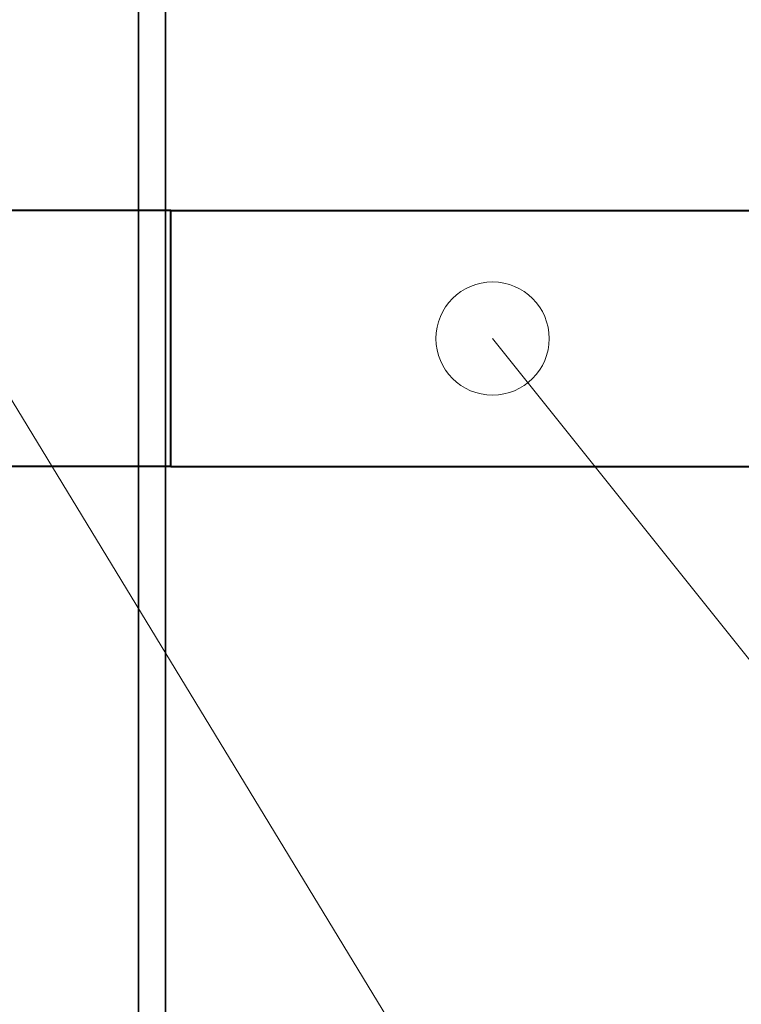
# Model space of a CAD drawing. Header units: millimetres. Extents: x 0 to 1340, y 0 to 800.
# Tile 32 of 100: x 283 to 292, y 238 to 251. Entities that reach past the tile are written whole.
import ezdxf

# ---------------------------------------------------------------- set-up
doc = ezdxf.new("R2010")
doc.units = ezdxf.units.MM
for name, color, linetype, lineweight, true_color in [('OUTLINE', 7, 'Continuous', 35, 0x141414), ('REFRIG', 7, 'Continuous', 40, 0xc83c28), ('THIN', 7, 'Continuous', 13, 0x6e6e6e)]:
    doc.layers.add(name, color=color, linetype=linetype, lineweight=lineweight, true_color=true_color)

msp = doc.modelspace()

# ---------------------------------------------------------------- linework, layer by layer
at = {"layer": 'OUTLINE'}
for points in [[(284.667, 228.667), (284.667, 278)], [(285, 228.667), (285, 278)]]:
    msp.add_lwpolyline(points, dxfattribs=at)
at = {"layer": 'REFRIG'}
for points in [[(285.067, 248.25), (284.222, 248.25), (283.378, 248.25), (282.533, 248.25), (281.689, 248.25), (280.844, 248.25), (280, 248.25)], [(285.067, 245.083), (285.067, 245.611), (285.067, 246.139), (285.067, 246.667), (285.067, 247.194), (285.067, 247.722), (285.067, 248.25)], [(285.067, 248.25), (299.667, 248.25)], [(285.067, 245.083), (284.222, 245.083), (283.378, 245.083), (282.533, 245.083), (281.689, 245.083), (280.844, 245.083), (280, 245.083)], [(285.067, 245.083), (299.667, 245.083)]]:
    msp.add_lwpolyline(points, dxfattribs=at)
at = {"layer": 'THIN'}
for points in [[(390, 70.167), (275.485, 258.417)], [(430, 70.167), (289.042, 246.667)]]:
    msp.add_lwpolyline(points, dxfattribs=at)
msp.add_circle((289.042, 246.667), 0.7, dxfattribs=at)

doc.saveas('drawing.dxf')
